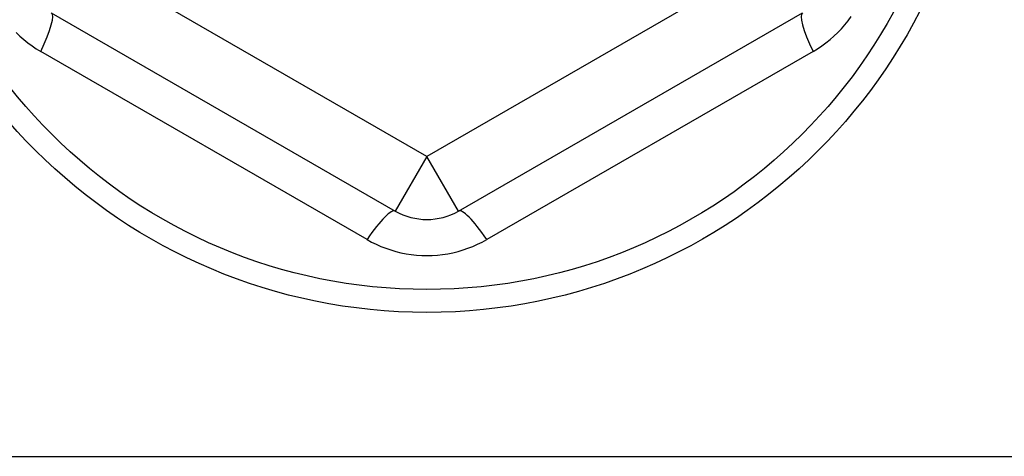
# Model space of a CAD drawing. Header units: inches. Extents: x 56.1 to 140.1, y 37.7 to 64.
# Tile 95 of 102: x 133.934 to 134.548, y 59.933 to 60.206. Entities that reach past the tile are written whole.
import ezdxf

# ---------------------------------------------------------------- set-up
doc = ezdxf.new("R2010")
doc.units = ezdxf.units.IN
doc.header["$MEASUREMENT"] = 0
doc.layers.add('Visible Edges(ANSI)', color=7, linetype='Continuous', lineweight=25)
doc.layers.add('Visible Tangent Edges(ANSI)', color=7, linetype='Continuous', lineweight=25)

msp = doc.modelspace()

# ---------------------------------------------------------------- linework, layer by layer
at = {"layer": 'Visible Edges(ANSI)'}
for p, q in [((133.95355, 60.20988), (134.16811, 60.086)), ((134.20748, 60.086), (134.42205, 60.20988)), ((98.92894, 59.93283), (138.5628, 59.93283))]:
    msp.add_line(p, q, dxfattribs=at)
msp.add_circle((134.1878, 60.36785), 0.34516, dxfattribs=at)
msp.add_arc((134.1878, 60.12009), 0.03937, 240, 300, dxfattribs=at)
at = {"layer": 'Visible Tangent Edges(ANSI)'}
for p, q in [((134.1878, 60.12009), (133.97323, 60.24397)), ((134.40237, 60.24397), (134.1878, 60.12009)), ((134.15046, 60.06821), (133.94697, 60.1857)), ((134.42863, 60.1857), (134.22514, 60.06821)), ((134.1878, 60.12009), (134.16811, 60.086)), ((134.20748, 60.086), (134.1878, 60.12009))]:
    msp.add_line(p, q, dxfattribs=at)
at = {"layer": 'Visible Tangent Edges(ANSI)', "flags": 128}
for points in [[(134.42863, 60.1857), (134.43138, 60.18736), (134.43406, 60.18916), (134.43667, 60.19107), (134.43921, 60.19311), (134.44166, 60.19525), (134.44402, 60.1975), (134.44628, 60.19985), (134.44844, 60.2023), (134.45049, 60.20484), (134.45242, 60.20748)], [(133.93158, 60.1975), (133.93394, 60.19525), (133.93639, 60.19311), (133.93892, 60.19107), (133.94154, 60.18916), (133.94422, 60.18736), (133.94697, 60.1857)], [(134.15046, 60.06821), (134.15328, 60.06666), (134.15618, 60.06523), (134.15916, 60.06392), (134.16219, 60.06273), (134.16529, 60.06168), (134.16843, 60.06076), (134.1716, 60.05998), (134.1748, 60.05934), (134.17803, 60.05885), (134.18129, 60.05849), (134.18455, 60.05828), (134.18783, 60.05821), (134.19111, 60.05828), (134.19438, 60.0585), (134.19763, 60.05886), (134.20085, 60.05936), (134.20405, 60.06), (134.20722, 60.06078), (134.21035, 60.0617), (134.21343, 60.06275), (134.21646, 60.06393), (134.21942, 60.06524), (134.22232, 60.06666), (134.22514, 60.06821)]]:
    msp.add_lwpolyline(points, dxfattribs=at)
at = {"layer": 'Visible Tangent Edges(ANSI)'}
msp.add_circle((134.1878, 60.36785), 0.33084, dxfattribs=at)
for centre, major_axis, start_param, end_param in [((133.93386, 60.17578), (0.01969, 0.0341), 5.107073, 6.283185), ((134.44174, 60.17578), (-0.01969, 0.0341), 0, 1.176113), ((134.14843, 60.0519), (0.01969, 0.0341), 0, 1.176113), ((134.22717, 60.0519), (-0.01969, 0.0341), 5.107073, 6.283185)]:
    msp.add_ellipse(centre, major_axis=major_axis, ratio=0.175929, start_param=start_param, end_param=end_param, dxfattribs=at)

doc.saveas('drawing.dxf')
